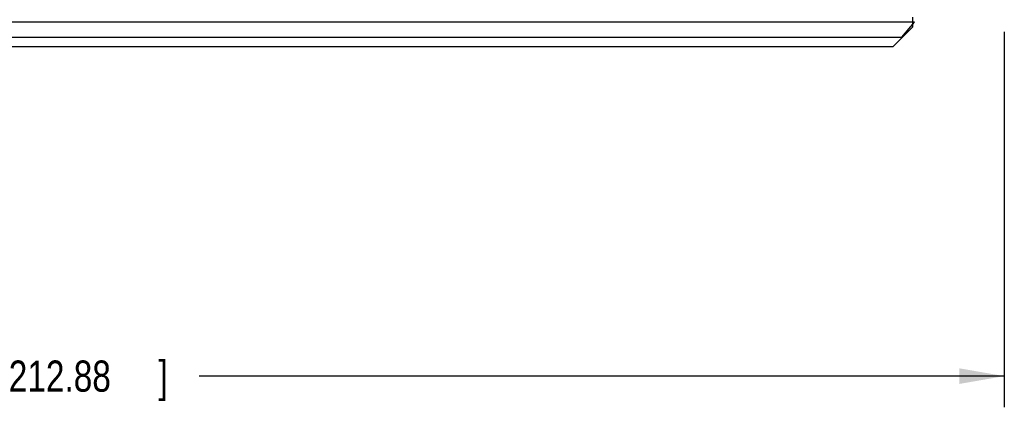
# Model space of a CAD drawing. Header units: inches. Extents: x 0 to 34, y 0 to 22.
# Tile 78 of 84: x 22.3 to 26.2, y 11.6 to 13.1. Entities that reach past the tile are written whole.
import ezdxf

# ---------------------------------------------------------------- set-up
doc = ezdxf.new("R2010")
doc.units = ezdxf.units.IN
doc.header["$LTSCALE"] = 1.87
doc.header["$MEASUREMENT"] = 0
doc.layers.get('0').update_dxf_attribs({"linetype": 'CONTINUOUS'})
doc.layers.add('DIMENSIONS', color=7, linetype='CONTINUOUS')
doc.styles.get("Standard").update_dxf_attribs({"font": 'txt', "width": 0.8})
doc.dimstyles.new('DIMSTYLE_1', dxfattribs={"dimtxt": 0.125, "dimasz": 0.18, "dimexe": 0.18, "dimexo": 0.0625, "dimgap": 0.09, "dimtad": 0, "dimtih": 1, "dimtoh": 1, "dimdec": 3, "dimzin": 4, "dimdsep": 46, "dimtxsty": 'STANDARD', "dimblk": '_FILLED', "dimblk1": '_FILLED', "dimblk2": '_FILLED', "dimcen": 0.09, "dimadec": 0, "dimazin": 0, "dimtp": 0.005, "dimtm": 0.005, "dimtfac": 1, "dimtdec": 3, "dimtofl": 0, "dimtmove": 0, "dimatfit": 3, "dimldrblk": '_FILLED', "dimfxl": 1, "dimtolj": 1, "dimtzin": 4, "dimarcsym": 0})

# ---------------------------------------------------------------- blocks, each defined once
blk = doc.blocks.new('_FILLED')
at = {"color": 0, "linetype": 'BYBLOCK'}
blk.add_solid([(0, 0), (-1, 0.174), (-1, -0.174)], dxfattribs=at)
blk = doc.blocks.new('*D1')
at = {"layer": 'DIMENSIONS', "color": 2, "linetype": 'CONTINUOUS'}
for p, q in [((26.2074, 13.0791), (26.2074, 11.5746)), ((17.8262, 12.9633), (17.8262, 11.5746)), ((17.8262, 11.6996), (21.4328, 11.6996)), ((26.2074, 11.6996), (22.9828, 11.6996))]:
    blk.add_line(p, q, dxfattribs=at)
at = {"layer": 'DIMENSIONS', "color": 2, "linetype": 'CONTINUOUS', "xscale": 0.18, "yscale": 0.18, "zscale": 0.18, "rotation": 180}
blk.add_blockref('_FILLED', (17.8262, 11.6996), dxfattribs=at)
at = {"layer": 'DIMENSIONS', "color": 2, "linetype": 'CONTINUOUS', "xscale": 0.18, "yscale": 0.18, "zscale": 0.18}
blk.add_blockref('_FILLED', (26.2074, 11.6996), dxfattribs=at)
at = {"layer": 'DIMENSIONS', "color": 2, "linetype": 'CONTINUOUS', "width": 0.8}
for s, p in [('8.381', (21.4953, 11.6371)), ('[', (22.1203, 11.6371)), ('212.88', (22.2203, 11.6371)), (']', (22.8203, 11.6371))]:
    blk.add_text(s, height=0.125, dxfattribs=at).set_placement(p)

msp = doc.modelspace()

# ---------------------------------------------------------------- linework, layer by layer
at = {"color": 7, "linetype": 'CONTINUOUS'}
for p, q in [((25.8412, 13.0991), (25.8412, 13.1378)), ((25.8472, 13.1181), (19.8522, 13.1181)), ((25.8412, 13.0991), (25.7622, 13.0201)), ((25.7972, 13.0581), (25.8472, 13.1181)), ((19.6272, 13.0581), (25.7972, 13.0581)), ((19.6272, 13.0201), (25.7622, 13.0201))]:
    msp.add_line(p, q, dxfattribs=at)

# ---------------------------------------------------------------- dimensions: what is measured, and where the dimension line sits
at = {"layer": 'DIMENSIONS', "color": 2, "linetype": 'CONTINUOUS'}
dim = msp.add_linear_dim(base=(17.8262, 11.6996), p1=(26.2074, 13.0791), p2=(17.8262, 12.9633), angle=180, dimstyle='DIMSTYLE_1', dxfattribs=at)
dim.commit()
dim.dimension.update_dxf_attribs({"geometry": '*D1', "text_midpoint": (22.2078, 11.6996), "dimtype": 160})

doc.saveas('drawing.dxf')
